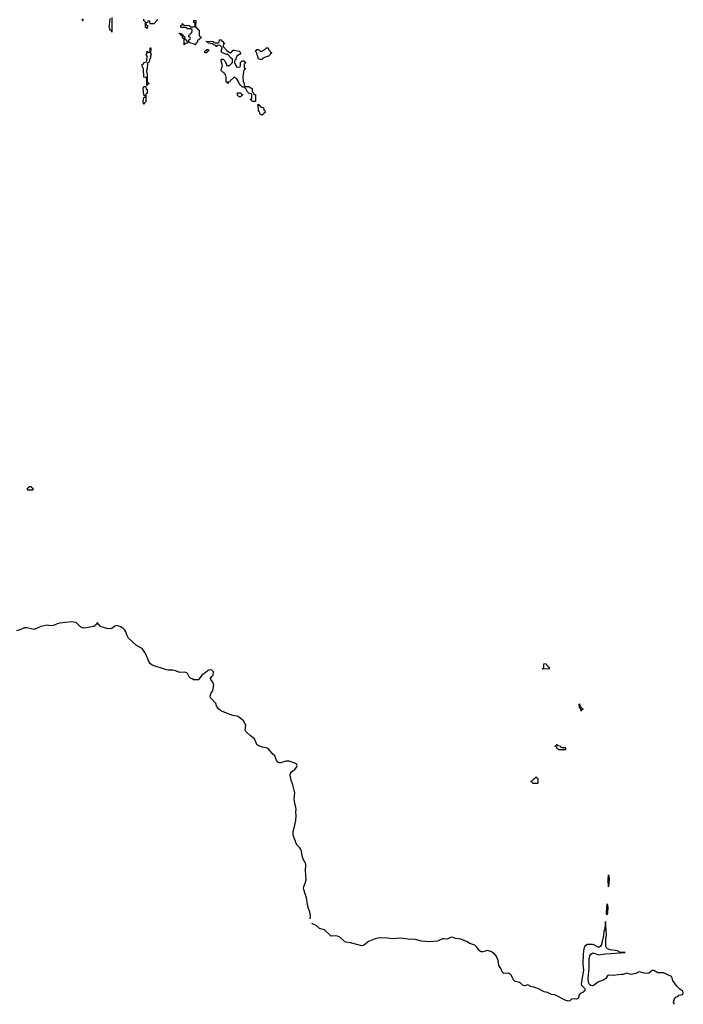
# Model space of a CAD drawing. Header units: inches. Extents: x 2774406 to 2911609, y 892737 to 1000506.
# Tile 35 of 79: x 2831910 to 2840135, y 936108 to 948321. Entities that reach past the tile are written whole.
import ezdxf

# ---------------------------------------------------------------- set-up
doc = ezdxf.new("R2010")
doc.units = ezdxf.units.IN
doc.header["$MEASUREMENT"] = 0
for name, color, linetype in [('C8933', 7, 'Continuous'), ('C8934', 7, 'Continuous'), ('C8943', 7, 'Continuous')]:
    doc.layers.add(name, color=color, linetype=linetype)

msp = doc.modelspace()

# ---------------------------------------------------------------- linework, layer by layer
at = {"layer": 'C8933', "color": 6}
for points in [[(2835510, 937169), (2835515, 937210), (2835508, 937250), (2835485, 937310), (2835473, 937370), (2835470, 937410), (2835430, 937530), (2835428, 937548), (2835430, 937570), (2835450, 937610), (2835459, 937650), (2835451, 937770), (2835458, 937830), (2835455, 937850), (2835422, 937910), (2835411, 937949), (2835403, 938010), (2835395, 938030), (2835383, 938050), (2835350, 938083), (2835333, 938110), (2835330, 938130), (2835311, 938170), (2835301, 938210), (2835301, 938250), (2835322, 938330), (2835331, 938389), (2835336, 938450), (2835331, 938490), (2835336, 938530), (2835311, 938650), (2835322, 938730), (2835296, 938830), (2835273, 938890), (2835264, 938950), (2835265, 938970), (2835277, 938990), (2835319, 939021), (2835339, 939050), (2835351, 939070), (2835344, 939084), (2835319, 939099), (2835250, 939122), (2835210, 939123), (2835142, 939102), (2835130, 939102), (2835110, 939111), (2835095, 939130), (2835071, 939190), (2835047, 939210), (2834995, 939275), (2834968, 939288), (2834918, 939298), (2834870, 939314), (2834850, 939331), (2834820, 939400), (2834770, 939436), (2834714, 939490), (2834705, 939510), (2834711, 939570), (2834686, 939626), (2834617, 939677), (2834550, 939691), (2834430, 939735), (2834403, 939750), (2834370, 939779), (2834351, 939810), (2834341, 939841), (2834290, 939891), (2834276, 939910), (2834271, 939930), (2834285, 939970), (2834304, 939996), (2834304, 940000)], [(2840000, 936420), (2839990, 936452), (2839890, 936497), (2839818, 936498), (2839770, 936526), (2839750, 936526), (2839710, 936496), (2839690, 936491), (2839650, 936495), (2839590, 936511), (2839549, 936490), (2839490, 936479), (2839430, 936495), (2839390, 936478), (2839370, 936476), (2839265, 936465), (2839210, 936471), (2839198, 936462), (2839175, 936430), (2839150, 936411), (2839077, 936383), (2839030, 936344), (2839010, 936339), (2838990, 936343), (2838974, 936354), (2838960, 936380), (2838957, 936437), (2838970, 936550), (2838968, 936672), (2838977, 936710), (2838990, 936730), (2839010, 936742), (2839030, 936742), (2839070, 936724), (2839090, 936720), (2839170, 936732), (2839414, 936750), (2839370, 936751), (2839350, 936755), (2839322, 936770), (2839230, 936782), (2839196, 936796), (2839186, 936806), (2839177, 936830), (2839175, 936850), (2839175, 936910), (2839184, 936970), (2839170, 937134), (2839161, 937050), (2839150, 937010), (2839144, 936930), (2839134, 936910), (2839120, 936850), (2839110, 936831), (2839090, 936813), (2839070, 936819), (2839027, 936847), (2839010, 936851), (2838950, 936851), (2838913, 936827), (2838903, 936797), (2838895, 936730), (2838889, 936610), (2838900, 936530), (2838872, 936390), (2838869, 936350), (2838910, 936309), (2838918, 936290), (2838916, 936284), (2838909, 936270), (2838890, 936254), (2838859, 936241), (2838849, 936231), (2838841, 936219), (2838837, 936190), (2838830, 936178), (2838810, 936171), (2838790, 936176), (2838750, 936172), (2838730, 936152), (2838710, 936147), (2838670, 936158), (2838544, 936224), (2838502, 936230), (2838453, 936253), (2838410, 936262), (2838339, 936299), (2838297, 936317), (2838245, 936330), (2838210, 936351), (2838170, 936336), (2838150, 936341), (2838110, 936379), (2838050, 936391), (2838030, 936411), (2838004, 936464), (2837986, 936486), (2837970, 936493), (2837910, 936490), (2837890, 936510), (2837873, 936553), (2837851, 936590), (2837840, 936650), (2837817, 936710), (2837795, 936735), (2837750, 936762), (2837710, 936774), (2837650, 936758), (2837630, 936760), (2837610, 936771), (2837577, 936817), (2837550, 936840), (2837490, 936862), (2837450, 936888), (2837376, 936916), (2837310, 936925), (2837270, 936939), (2837250, 936935), (2837210, 936915), (2837170, 936922), (2837150, 936921), (2837090, 936893), (2836990, 936882), (2836890, 936893), (2836810, 936911), (2836726, 936914), (2836630, 936928), (2836530, 936919), (2836470, 936930), (2836370, 936933), (2836318, 936922), (2836232, 936888), (2836170, 936839), (2836150, 936834), (2836010, 936870), (2835950, 936879), (2835879, 936939), (2835850, 936955), (2835830, 936958), (2835770, 936951), (2835690, 937030), (2835627, 937047), (2835584, 937084), (2835530, 937112)]]:
    msp.add_lwpolyline(points, dxfattribs=at)
for points in [[(2838870, 939746), (2838862, 939782), (2838850, 939786), (2838847, 939793), (2838846, 939830), (2838850, 939834), (2838858, 939798), (2838870, 939794), (2838878, 939778), (2838894, 939770), (2838878, 939762)], [(2838630, 939294), (2838670, 939294), (2838674, 939290), (2838674, 939270), (2838670, 939266), (2838590, 939266), (2838582, 939282), (2838567, 939287), (2838562, 939302), (2838548, 939308), (2838548, 939312), (2838562, 939318), (2838570, 939334), (2838578, 939318), (2838610, 939314), (2838618, 939298)], [(2838330, 938846), (2838270, 938848), (2838262, 938862), (2838246, 938870), (2838262, 938878), (2838266, 938890), (2838282, 938898), (2838290, 938914), (2838302, 938918), (2838310, 938934), (2838318, 938918), (2838332, 938910), (2838334, 938850)], [(2839210, 937566), (2839204, 937650), (2839208, 937712), (2839216, 937670)], [(2839190, 937218), (2839185, 937225), (2839183, 937243), (2839190, 937354), (2839199, 937310), (2839197, 937250)]]:
    msp.add_lwpolyline(points, close=True, dxfattribs=at)
at = {"layer": 'C8934', "color": 6}
for points in [[(2832694, 948326), (2832692, 948310), (2832686, 948310), (2832689, 948311), (2832690, 948331)], [(2833051, 948349), (2833054, 948230), (2833050, 948168), (2833046, 948186), (2833029, 948190), (2833028, 948210), (2833018, 948230), (2833025, 948255), (2833030, 948334)], [(2833612, 948328), (2833611, 948310), (2833572, 948270), (2833528, 948268), (2833522, 948302), (2833510, 948306), (2833498, 948302), (2833493, 948287), (2833478, 948282), (2833474, 948270), (2833478, 948258), (2833494, 948250), (2833491, 948210), (2833486, 948210), (2833482, 948222), (2833470, 948226), (2833468, 948288), (2833462, 948302), (2833450, 948306), (2833448, 948328)], [(2834304, 940000), (2834317, 940070), (2834304, 940104), (2834285, 940130), (2834277, 940150), (2834290, 940173), (2834308, 940192), (2834311, 940230), (2834302, 940242), (2834290, 940251), (2834270, 940256), (2834250, 940251), (2834236, 940244), (2834224, 940230), (2834169, 940191), (2834134, 940146), (2834130, 940134), (2834070, 940132), (2834047, 940147), (2834030, 940151), (2834011, 940171), (2833991, 940211), (2833980, 940220), (2833950, 940227), (2833890, 940223), (2833846, 940246), (2833810, 940254), (2833750, 940251), (2833730, 940255), (2833550, 940315), (2833530, 940331), (2833515, 940350), (2833470, 940459), (2833430, 940523), (2833357, 940557), (2833259, 940650), (2833238, 940690), (2833224, 940730), (2833213, 940750), (2833194, 940770), (2833162, 940790), (2833110, 940806), (2833090, 940800), (2833063, 940777), (2833035, 940765), (2832990, 940770), (2832913, 940793), (2832870, 940842), (2832860, 940820), (2832830, 940793), (2832710, 940774), (2832690, 940777), (2832667, 940787), (2832610, 940843), (2832550, 940850), (2832410, 940837), (2832373, 940827), (2832330, 940806), (2832290, 940804), (2832250, 940811), (2832170, 940796), (2832090, 940759), (2832070, 940760), (2831998, 940778), (2831970, 940778), (2831910, 940751), (2831870, 940742)]]:
    msp.add_lwpolyline(points, dxfattribs=at)
for points in [[(2834090, 948009), (2834063, 948023), (2834026, 948030), (2834010, 948046), (2833998, 948042), (2833994, 948030), (2833972, 948028), (2833958, 948022), (2833954, 948010), (2833950, 948010), (2833947, 948087), (2833930, 948089), (2833929, 948109), (2833922, 948122), (2833910, 948126), (2833902, 948142), (2833890, 948146), (2833887, 948153), (2833914, 948150), (2833918, 948138), (2833930, 948134), (2833938, 948118), (2833952, 948112), (2833958, 948078), (2833973, 948073), (2833978, 948058), (2833990, 948054), (2834002, 948058), (2834007, 948073), (2834022, 948078), (2834026, 948090), (2834022, 948102), (2834008, 948108), (2834008, 948130), (2834022, 948138), (2834027, 948153), (2834042, 948158), (2834046, 948190), (2834042, 948202), (2834030, 948206), (2833990, 948206), (2833970, 948226), (2833910, 948226), (2833906, 948230), (2833906, 948250), (2833922, 948258), (2833927, 948273), (2833934, 948270), (2833938, 948258), (2833950, 948254), (2834010, 948251), (2834030, 948232), (2834068, 948232), (2834082, 948238), (2834086, 948250), (2834086, 948270), (2834082, 948282), (2834070, 948286), (2834068, 948310), (2834094, 948310), (2834091, 948231), (2834120, 948200), (2834134, 948190), (2834134, 948130), (2834138, 948118), (2834154, 948110), (2834154, 948090), (2834138, 948082), (2834134, 948070), (2834114, 948066), (2834114, 948054), (2834104, 948036), (2834094, 948030)], [(2834510, 947912), (2834530, 947914), (2834558, 947942), (2834570, 947945), (2834632, 947930), (2834652, 947910), (2834634, 947890), (2834602, 947870), (2834592, 947850), (2834590, 947826), (2834578, 947822), (2834574, 947790), (2834598, 947738), (2834610, 947734), (2834642, 947738), (2834647, 947753), (2834648, 947792), (2834668, 947812), (2834690, 947811), (2834698, 947798), (2834711, 947790), (2834694, 947770), (2834694, 947730), (2834698, 947718), (2834711, 947710), (2834694, 947706), (2834694, 947694), (2834682, 947678), (2834675, 947610), (2834678, 947558), (2834691, 947530), (2834692, 947512), (2834698, 947498), (2834710, 947494), (2834750, 947494), (2834770, 947474), (2834791, 947471), (2834793, 947433), (2834798, 947418), (2834810, 947414), (2834814, 947394), (2834826, 947394), (2834832, 947388), (2834834, 947306), (2834830, 947306), (2834790, 947308), (2834782, 947322), (2834766, 947330), (2834782, 947338), (2834787, 947353), (2834787, 947387), (2834782, 947402), (2834749, 947409), (2834729, 947429), (2834718, 947458), (2834706, 947470), (2834702, 947482), (2834670, 947486), (2834650, 947506), (2834630, 947528), (2834625, 947545), (2834598, 947590), (2834570, 947608), (2834518, 947562), (2834510, 947548), (2834494, 947546), (2834492, 947530), (2834486, 947534), (2834486, 947546), (2834470, 947548), (2834468, 947608), (2834462, 947642), (2834450, 947646), (2834446, 947666), (2834426, 947670), (2834409, 947689), (2834410, 947714), (2834422, 947750), (2834406, 947810), (2834409, 947830), (2834432, 947830), (2834451, 947810), (2834474, 947766), (2834474, 947754), (2834490, 947752), (2834510, 947752), (2834548, 947790), (2834548, 947830), (2834518, 947850), (2834509, 947869), (2834488, 947888), (2834472, 947888), (2834415, 947915), (2834409, 947930), (2834418, 947978), (2834390, 948006), (2834358, 948002), (2834354, 947990), (2834349, 947989), (2834342, 948002), (2834306, 948010), (2834302, 948022), (2834248, 948028), (2834242, 948042), (2834227, 948047), (2834227, 948053), (2834311, 948051), (2834318, 948038), (2834330, 948034), (2834370, 948034), (2834382, 948038), (2834386, 948070), (2834412, 948070), (2834414, 948054), (2834430, 948052), (2834434, 948034), (2834452, 948030), (2834438, 948022), (2834434, 947990), (2834479, 947939)], [(2833486, 947506), (2833487, 947567), (2833482, 947602), (2833450, 947608), (2833444, 947710), (2833430, 947746), (2833430, 947770), (2833447, 947773), (2833450, 947792), (2833482, 947798), (2833487, 947813), (2833488, 947870), (2833478, 947890), (2833489, 947911), (2833490, 947932), (2833498, 947918), (2833510, 947914), (2833522, 947918), (2833527, 947933), (2833526, 947970), (2833530, 947974), (2833534, 947970), (2833532, 947910), (2833541, 947890), (2833531, 947870), (2833530, 947846), (2833517, 947823), (2833510, 947789), (2833493, 947787), (2833490, 947710), (2833482, 947690), (2833482, 947670), (2833491, 947650), (2833492, 947552), (2833498, 947538), (2833510, 947534), (2833510, 947530), (2833510, 947526), (2833498, 947522), (2833490, 947506)], [(2834230, 947909), (2834206, 947910), (2834206, 947930), (2834222, 947938), (2834230, 947952), (2834252, 947952), (2834252, 947930), (2834234, 947926)], [(2834886, 947826), (2834868, 947830), (2834856, 947876), (2834848, 947892), (2834848, 947908), (2834829, 947930), (2834842, 947938), (2834851, 947951), (2834872, 947950), (2834890, 947932), (2834910, 947932), (2834949, 947951), (2834970, 947971), (2834990, 947972), (2834992, 947950), (2835014, 947930), (2835018, 947918), (2835034, 947910), (2835018, 947902), (2835014, 947890), (2834992, 947870), (2834934, 947846), (2834910, 947829)], [(2833450, 947268), (2833443, 947283), (2833441, 947310), (2833450, 947354), (2833462, 947358), (2833466, 947370), (2833462, 947382), (2833450, 947386), (2833442, 947470), (2833450, 947492), (2833474, 947494), (2833478, 947458), (2833490, 947454), (2833491, 947451), (2833491, 947410), (2833490, 947406), (2833478, 947402), (2833473, 947387), (2833473, 947310), (2833470, 947298), (2833456, 947284)], [(2834630, 947366), (2834610, 947386), (2834610, 947414), (2834650, 947412), (2834658, 947398), (2834670, 947394), (2834670, 947386), (2834658, 947382), (2834650, 947366)], [(2834910, 947138), (2834890, 947148), (2834882, 947182), (2834870, 947186), (2834866, 947274), (2834874, 947270), (2834878, 947258), (2834894, 947250), (2834898, 947238), (2834930, 947232), (2834938, 947198), (2834950, 947194), (2834951, 947170), (2834938, 947162), (2834930, 947149)], [(2832010, 942486), (2832006, 942490), (2832006, 942510), (2832022, 942518), (2832029, 942531), (2832050, 942532), (2832058, 942518), (2832074, 942510), (2832074, 942490), (2832070, 942486)], [(2838470, 940266), (2838387, 940267), (2838390, 940274), (2838402, 940278), (2838406, 940290), (2838407, 940333), (2838430, 940334), (2838438, 940318), (2838450, 940314), (2838458, 940298), (2838474, 940290), (2838474, 940270)]]:
    msp.add_lwpolyline(points, close=True, dxfattribs=at)
at = {"layer": 'C8943', "color": 6}
msp.add_lwpolyline([(2840028, 936108), (2840016, 936130), (2840025, 936175), (2840043, 936197), (2840071, 936210), (2840080, 936220), (2840130, 936229), (2840135, 936250), (2840131, 936270), (2840094, 936294), (2840054, 936334), (2840005, 936405), (2840000, 936420)], dxfattribs=at)

doc.saveas('drawing.dxf')
